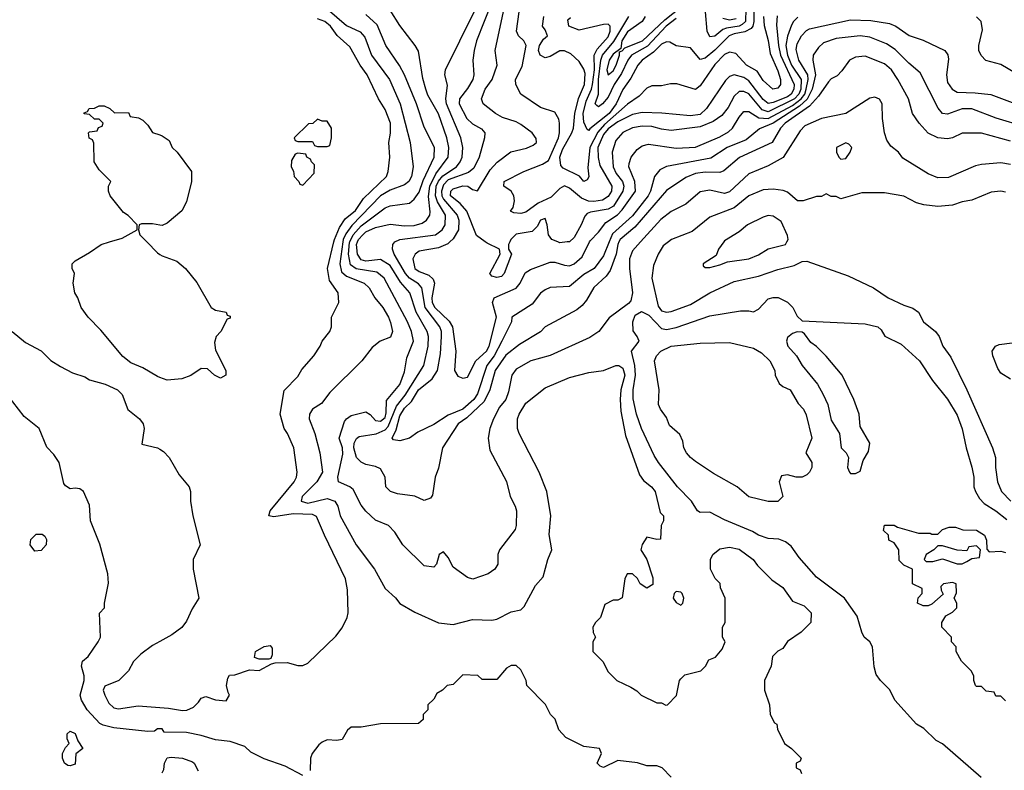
# Model space of a CAD drawing. Header units: inches. Extents: x 1793389 to 1900389, y 320802 to 470796.
# Tile 5 of 256: x 1819422 to 1823484, y 367820 to 370917. Entities that reach past the tile are written whole.
import ezdxf

# ---------------------------------------------------------------- set-up
doc = ezdxf.new("R2010")
doc.units = ezdxf.units.IN
doc.header["$MEASUREMENT"] = 0
for name, color, linetype in [('B8316', 7, 'Continuous'), ('B8317', 7, 'Continuous'), ('B8326', 7, 'Continuous'), ('B8327', 7, 'Continuous')]:
    doc.layers.add(name, color=color, linetype=linetype)

msp = doc.modelspace()

# ---------------------------------------------------------------- linework, layer by layer
at = {"layer": 'B8316', "color": 2}
for points, elevation in [([(1820000, 369441.2), (1819990, 369445.2), (1819930, 369481.2), (1819880.7, 369500.7), (1819846.8, 369526.8), (1819756.6, 369636.6), (1819704, 369690), (1819675.3, 369730), (1819662, 369770), (1819649, 369790), (1819642, 369830), (1819648, 369870), (1819638, 369890), (1819638, 369910), (1819650, 369922), (1819710, 369956), (1819758, 369990), (1819792.2, 370000)], 250), ([(1819946.7, 370000), (1819990, 369954.8), (1820000, 369948.8)], 250), ([(1819390, 369631), (1819445.2, 369585.2), (1819510.6, 369550.6), (1819550.7, 369510.7), (1819590, 369486), (1819639.8, 369459.8), (1819690, 369442.8), (1819710, 369431), (1819773.7, 369413.7), (1819824.7, 369390), (1819844.7, 369370), (1819868, 369308), (1819916, 369270), (1819931, 369250), (1819934.8, 369230), (1819925.4, 369165.4), (1819990, 369150.8), (1820000, 369144.6)], 250), ([(1820000, 367990.9), (1819990, 367991), (1819978, 367982), (1819950, 367980.7), (1819810, 367995.5), (1819765.8, 368005.8), (1819753, 368013), (1819700.7, 368070), (1819676, 368110), (1819671, 368130), (1819688, 368190), (1819688, 368210), (1819677.3, 368250), (1819681, 368270), (1819704.7, 368290), (1819746, 368350), (1819754.8, 368370), (1819751.6, 368468.4), (1819771.3, 368490), (1819771.3, 368510), (1819787.5, 368592.5), (1819784.9, 368630), (1819752.8, 368752.8), (1819714, 368850), (1819710, 368914), (1819684.7, 368970), (1819670, 368981), (1819650, 368984.7), (1819630, 368982), (1819610, 368994), (1819603.6, 369003.6), (1819584, 369090), (1819562.5, 369122.5), (1819533.4, 369153.4), (1819502, 369230), (1819440.4, 369280.4), (1819370, 369370.8)], 246), ([(1820000, 368351.7), (1819970, 368335.3), (1819921.4, 368298.6), (1819890.7, 368269.3), (1819871, 368230), (1819831, 368190), (1819772.8, 368167.2), (1819765.5, 368150), (1819772.4, 368130), (1819790, 368097.3), (1819810, 368078), (1819830, 368073), (1819910, 368085.5), (1820000, 368078.6)], 250)]:
    msp.add_lwpolyline(points, dxfattribs=dict(at, elevation=elevation))
at = {"layer": 'B8316', "color": 2, "elevation": 242}
for points in [[(1819484.2, 368724.2), (1819464.5, 368750), (1819467.2, 368772.8), (1819490, 368794.4), (1819514.2, 368794.2), (1819525.8, 368785.8), (1819532.5, 368772.5), (1819530.4, 368750), (1819510, 368727)], [(1819630, 367838), (1819620.4, 367840.4), (1819606, 367850), (1819598, 367870), (1819598, 367890), (1819610, 367914), (1819626, 367930), (1819618, 367950), (1819618, 367970), (1819630, 367982), (1819650, 367971.3), (1819661, 367941), (1819682, 367910), (1819652.7, 367887.3), (1819650, 367846)]]:
    msp.add_lwpolyline(points, close=True, dxfattribs=at)
at = {"layer": 'B8317', "color": 2, "elevation": 250}
for points in [[(1819792.2, 370000), (1819844.7, 370015.3), (1819906, 370050), (1819906, 370070), (1819869.1, 370109.1), (1819850, 370122), (1819795.3, 370190), (1819788, 370210), (1819788, 370230), (1819798, 370250), (1819750, 370298), (1819728.7, 370330), (1819727.3, 370407.3), (1819722, 370422), (1819708.7, 370428.7), (1819706, 370450), (1819710, 370454), (1819742, 370458), (1819747.3, 370472.7), (1819762, 370478), (1819766, 370490), (1819750, 370506), (1819730, 370506), (1819710, 370526), (1819688, 370528), (1819687.3, 370532.7), (1819702, 370538), (1819708.9, 370551.1), (1819730, 370552), (1819750, 370562), (1819770, 370562), (1819794, 370550), (1819812.7, 370532.7), (1819870, 370534), (1819878, 370518), (1819911.6, 370511.6), (1819930, 370502), (1819950, 370482), (1819970, 370452), (1820000, 370441.5)], [(1820000, 370069.8), (1819970, 370075.3), (1819924.7, 370075.3), (1819914, 370070), (1819912, 370050), (1819918, 370030), (1819946.7, 370000)]]:
    msp.add_lwpolyline(points, dxfattribs=at)
at = {"layer": 'B8326', "color": 2}
for points, elevation in [([(1820000, 368078.6), (1820035.9, 368075.9), (1820093.1, 368066.9), (1820111.4, 368068.6), (1820139.1, 368080.9), (1820159.5, 368100.5), (1820170, 368118), (1820190, 368124.7), (1820230, 368111), (1820274, 368106), (1820288, 368130), (1820281.2, 368141.2), (1820275.3, 368170), (1820280.4, 368199.6), (1820287.3, 368212.7), (1820310, 368214), (1820370, 368234), (1820410, 368232), (1820460.4, 368259.6), (1820476.4, 368263.6), (1820525.4, 368265.4), (1820570, 368252), (1820590, 368252), (1820610, 368262), (1820726.3, 368373.7), (1820752.1, 368407.9), (1820773.2, 368450), (1820777.2, 368470), (1820774.8, 368565.2), (1820766.6, 368610), (1820679.3, 368790), (1820647, 368867), (1820630, 368875.1), (1820550, 368877.6), (1820470, 368866), (1820449, 368870), (1820455.1, 368890), (1820554.5, 369010), (1820564.5, 369030), (1820567, 369050), (1820552.7, 369150), (1820526, 369210), (1820512.3, 369230), (1820496, 369290), (1820512.9, 369387.1), (1820570, 369444.7), (1820586, 369474), (1820635.3, 369530), (1820662, 369570), (1820669.1, 369590.9), (1820702, 369630), (1820708.7, 369650), (1820708.7, 369690), (1820738, 369750), (1820735.3, 369790), (1820700.5, 369840.5), (1820691.3, 369890), (1820718, 370000)], 250), ([(1820754.9, 370000), (1820742.2, 369910), (1820750, 369877), (1820770, 369859.1), (1820842.7, 369830), (1820863.7, 369810), (1820887, 369770), (1820920.7, 369730), (1820942.9, 369690), (1820952.3, 369667.7), (1820959.3, 369630), (1820952.3, 369607.7), (1820909.5, 369590.5), (1820875.5, 369564.5), (1820834, 369510), (1820701.2, 369378.8), (1820666.3, 369333.7), (1820629.6, 369310.4), (1820617.2, 369290), (1820616, 369270), (1820639.3, 369210), (1820659.5, 369130), (1820671.5, 369050), (1820647.6, 369010), (1820587.3, 368950), (1820582.7, 368930), (1820610, 368922.6), (1820690, 368941.5), (1820722, 368930), (1820734, 368910), (1820744.5, 368870), (1820809.7, 368749.7), (1820886, 368650), (1820929.5, 368569.5), (1820972.1, 368532.1), (1820990, 368508.7), (1821052.5, 368472.5), (1821150, 368429), (1821210, 368421.2), (1821290, 368442.7), (1821370, 368439), (1821390, 368444), (1821450, 368474), (1821490, 368482), (1821503.5, 368496.5), (1821550, 368582), (1821581.4, 368618.6), (1821600.7, 368690), (1821617.3, 368730), (1821606.4, 368793.6), (1821613, 368870), (1821596.3, 368970), (1821564.9, 369050), (1821482, 369210), (1821476.3, 369230), (1821476.3, 369270), (1821482, 369290), (1821510, 369334.5), (1821590, 369398.4), (1821690, 369440.7), (1821770, 369460.7), (1821830, 369469.2), (1821882, 369490), (1821894, 369490), (1821910, 369479.3), (1821918.3, 369450), (1821902.4, 369390), (1821898.9, 369350), (1821901.7, 369301.7), (1821921.6, 369201.6), (1821979.5, 369039.5), (1821995.1, 369015.1), (1822028.7, 368990), (1822044, 368970), (1822064, 368884), (1822078, 368870), (1822078, 368850), (1822068, 368830), (1822066, 368774), (1822050, 368772), (1822010, 368782), (1821990, 368752), (1821985.2, 368730), (1822009, 368690), (1822034.6, 368614.6), (1822033.6, 368586.4), (1822010, 368572), (1821982, 368590), (1821970.9, 368610.9), (1821950.9, 368630.9), (1821928, 368630), (1821918, 368610), (1821908, 368532), (1821890, 368522), (1821870, 368522), (1821836.4, 368503.6), (1821818, 368450), (1821798, 368430), (1821786, 368410), (1821788.4, 368388.4), (1821798, 368370), (1821786, 368350), (1821786, 368310), (1821828.4, 368268.4), (1821850, 368226), (1821886, 368190), (1821943.1, 368163.1), (1821968.4, 368148.4), (1821986, 368130), (1822050, 368098), (1822070, 368098), (1822088.4, 368088.4), (1822094, 368090), (1822131.6, 368128.4), (1822144.7, 368190), (1822150, 368198), (1822166, 368214), (1822232, 368230), (1822252, 368250), (1822264.7, 368275.3), (1822292.7, 368287.3), (1822319.6, 368320.4), (1822332, 368350), (1822322, 368370), (1822322, 368410), (1822332, 368430), (1822332, 368530), (1822312.7, 368572.7), (1822311.3, 368591.3), (1822291.6, 368611.6), (1822272, 368650), (1822272, 368690), (1822282, 368710), (1822310, 368734), (1822350, 368741.2), (1822390, 368732.3), (1822448.7, 368690), (1822465.6, 368665.6), (1822525.6, 368605.6), (1822570, 368574), (1822610, 368518), (1822658, 368498), (1822688, 368470), (1822686, 368430), (1822646, 368390), (1822590, 368352), (1822570, 368322), (1822550, 368312), (1822528, 368290), (1822522, 368250), (1822495.3, 368190), (1822495.3, 368150), (1822515.3, 368090), (1822518, 368050), (1822536.4, 368016.4), (1822546, 368010), (1822548, 367990), (1822578, 367930), (1822606, 367910), (1822646, 367870), (1822642, 367858), (1822626, 367850), (1822626, 367830), (1822642, 367822), (1822647.3, 367807.3)], 246), ([(1821983, 370000), (1821950, 369964), (1821938.4, 369930), (1821938.4, 369890), (1821950.6, 369789.4), (1821942.8, 369757.2), (1821934.4, 369745.6), (1821853.7, 369686.3), (1821811, 369630), (1821774.2, 369605.8), (1821610, 369532), (1821531.3, 369510), (1821470, 369475.1), (1821452.7, 369450), (1821438.5, 369381.5), (1821427.3, 369350), (1821402, 369318), (1821377.1, 369270), (1821362, 369230), (1821354.8, 369190), (1821361.4, 369141.4), (1821430, 369012), (1821446, 368950), (1821466, 368910), (1821471, 368890), (1821470.8, 368830), (1821466.4, 368813.6), (1821402, 368730), (1821394, 368710), (1821394, 368670), (1821382, 368650), (1821354, 368630), (1821290.9, 368609.1), (1821270, 368615.3), (1821210, 368658), (1821190, 368698), (1821170, 368722), (1821152, 368710), (1821142, 368670), (1821130, 368658), (1821090, 368664), (1821002, 368750), (1820970, 368802), (1820944, 368830), (1820890, 368852.7), (1820850, 368889.3), (1820830, 368914), (1820798, 368978), (1820784, 368990), (1820737.2, 369010), (1820734, 369030), (1820755.2, 369124.8), (1820753.5, 369150), (1820740.5, 369190), (1820761.4, 369258.6), (1820769.7, 369270.4), (1820790, 369283.8), (1820850, 369298.8), (1820868.3, 369288.3), (1820890, 369263.8), (1820910, 369260.3), (1820930, 369276.3), (1820934.4, 369294.4), (1820934.8, 369345.2), (1820990, 369411.3), (1821010, 369464.7), (1821018.6, 369521.4), (1821046.3, 369590), (1821038.9, 369630), (1821022, 369670), (1820925.6, 369850), (1820894.7, 369874.7), (1820810, 369888.9), (1820786.2, 369906.2), (1820777.7, 369950), (1820782.3, 369997.7), (1820783.5, 370000)], 242), ([(1821894.4, 370000), (1821889.2, 369990), (1821883.2, 369950), (1821858.2, 369881.8), (1821840.9, 369859.1), (1821790, 369812.3), (1821759.9, 369760.1), (1821742, 369738), (1821719.9, 369720.1), (1821590.5, 369649.5), (1821570.3, 369629.6), (1821483.4, 369576.6), (1821427.5, 369532.5), (1821384, 369470), (1821361.5, 369390), (1821337.8, 369342.2), (1821266.1, 369273.9), (1821230.8, 369250), (1821166, 369150), (1821150, 369066), (1821136, 369030), (1821124.5, 368955.5), (1821117.1, 368942.9), (1821090, 368933.2), (1821051.6, 368951.6), (1820980.1, 368960.1), (1820951, 368971), (1820931.8, 368990), (1820929.3, 369030), (1820910, 369064), (1820890, 369073.2), (1820850, 369081.2), (1820830, 369092), (1820811, 369111), (1820800.4, 369150), (1820801.1, 369170), (1820811, 369189), (1820822.9, 369197.1), (1820891.9, 369208.1), (1820930, 369224.5), (1820941.8, 369238.2), (1820976.9, 369323.1), (1821012.6, 369367.4), (1821089.5, 369490), (1821106.6, 369570), (1821108.2, 369610), (1821103, 369630), (1821057.7, 369710), (1821031.3, 369790), (1820993.6, 369833.6), (1820950, 369903), (1820910, 369926.9), (1820850, 369920.9), (1820830, 369925.7), (1820816, 369950), (1820812, 369990), (1820816.2, 370000)], 238), ([(1821853.7, 370000), (1821830, 369942.7), (1821792.4, 369890), (1821750, 369865.6), (1821690, 369816), (1821610, 369811.8), (1821590, 369802.7), (1821570, 369789), (1821536.1, 369743.9), (1821452, 369690), (1821451, 369670), (1821411.7, 369590), (1821378.8, 369530), (1821349.2, 369490), (1821310, 369372.7), (1821294.9, 369350), (1821250, 369309.8), (1821190, 369285.3), (1821130, 369246.9), (1821064.9, 369215.1), (1821030.2, 369189.8), (1820990, 369179.6), (1820963.7, 369183.7), (1820959, 369190), (1820975.1, 369225), (1820990, 369283), (1821010, 369313.7), (1821038.3, 369341.7), (1821067.3, 369390), (1821124.1, 369435.9), (1821146.2, 369470), (1821157.7, 369537.7), (1821162.7, 369610), (1821162.3, 369630), (1821155.1, 369650), (1821094.4, 369730), (1821081, 369810), (1821067.2, 369827.2), (1821029.9, 369849.9), (1821013.1, 369870), (1820966.6, 369950), (1820959.6, 369970), (1820960.9, 369990), (1820969.4, 370000)], 234), ([(1821196, 370000), (1821187.6, 369992.4), (1821150, 369975.3), (1821070, 369962), (1821053.2, 369950), (1821044.5, 369930), (1821052.7, 369890), (1821070, 369878.4), (1821110, 369863.6), (1821127.1, 369847.1), (1821133, 369830), (1821121.8, 369770), (1821123.8, 369750), (1821134.3, 369730), (1821193.4, 369673.4), (1821207.1, 369650), (1821220.9, 369550), (1821215.3, 369470), (1821230, 369446), (1821250, 369438), (1821270, 369442), (1821304, 369510), (1821348.4, 369550), (1821358.5, 369570), (1821388.8, 369690), (1821373, 369750), (1821378.8, 369770), (1821470, 369809.6), (1821486.4, 369830), (1821507.1, 369872.9), (1821530, 369886), (1821610, 369916), (1821630, 369917), (1821670, 369903.6), (1821690, 369901.6), (1821710, 369909.6), (1821742, 369938), (1821772.4, 370000)], 230), ([(1821443.4, 370000), (1821438.8, 369990), (1821438, 369970), (1821451, 369950), (1821420.7, 369870), (1821410, 369857.2), (1821390, 369853.2), (1821370, 369859), (1821361.2, 369870), (1821404, 369950), (1821402, 369970), (1821350, 369994.7), (1821342.7, 370000)], 226), ([(1821681.3, 370000), (1821650, 369996.9), (1821642.4, 370000)], 226), ([(1822098.1, 370000), (1822076.4, 369983.6), (1822055.5, 369950), (1822036.7, 369903.3), (1822030.4, 369850), (1822055.6, 369735.6), (1822070, 369716.3), (1822090, 369710.5), (1822110, 369713), (1822190, 369742.4), (1822270, 369790.4), (1822370, 369836.4), (1822470, 369859.5), (1822550, 369886.7), (1822616.9, 369903.1), (1822650, 369918.8), (1822670, 369920.7), (1822839.9, 369859.9), (1822944.7, 369810), (1823004.7, 369770), (1823070, 369738.8), (1823106.8, 369726.8), (1823130.7, 369710.7), (1823151, 369670), (1823201, 369630), (1823216, 369610), (1823231, 369570), (1823264.1, 369524.1), (1823330.3, 369390.4), (1823436.3, 369150), (1823447.7, 369110), (1823448, 369070), (1823456.3, 369010), (1823473.4, 368970), (1823510.7, 368930)], 246), ([(1822327, 370000), (1822304.7, 369970), (1822296, 369944), (1822242, 369910), (1822242, 369902), (1822250, 369894), (1822270, 369894), (1822310, 369906), (1822342.7, 369917.3), (1822430, 369931), (1822470, 369946.8), (1822510, 369971), (1822582, 369990), (1822587.3, 370000)], 250), ([(1820000, 369948.8), (1820010, 369942.8), (1820070, 369921), (1820106, 369890), (1820152.5, 369832.5), (1820212, 369730), (1820230, 369718), (1820274, 369710), (1820278, 369698), (1820290, 369694), (1820290, 369686), (1820278, 369682), (1820252, 369630), (1820232, 369610), (1820225.4, 369585.4), (1820230, 369554), (1820272, 369470), (1820272, 369450), (1820250, 369438), (1820226, 369450), (1820196.4, 369476.4), (1820170, 369478), (1820128.4, 369448.4), (1820090, 369435.3), (1820030, 369429.2), (1820000, 369441.2)], 250), ([(1823388.7, 367790), (1823230, 367928.7), (1823203.2, 367943.2), (1823152.5, 367992.5), (1823122, 368010), (1823033.2, 368110), (1823011.9, 368151.9), (1822974, 368190), (1822955.5, 368215.5), (1822946.8, 368246.8), (1822941.2, 368330), (1822929.5, 368349.5), (1822906, 368370), (1822896, 368390), (1822876.6, 368456.6), (1822825.2, 368530), (1822710, 368617.2), (1822637.5, 368697.5), (1822604.7, 368744.7), (1822582, 368762), (1822554.2, 368774.2), (1822510, 368777), (1822470, 368789.5), (1822445.4, 368805.4), (1822330, 368853.2), (1822270, 368885.2), (1822230, 368884), (1822218, 368890), (1822193.2, 368930), (1822136.2, 368990), (1822058, 369090), (1822039.3, 369119.3), (1821988, 369230), (1821966.9, 369290), (1821952.9, 369352.9), (1821952.8, 369390), (1821962.4, 369450), (1821959.7, 369490), (1821946, 369550), (1821977.2, 369590), (1821969.3, 369610), (1821952.7, 369632.7), (1821951.1, 369670), (1821961.7, 369698.3), (1821987.3, 369712.7), (1822018.3, 369698.3), (1822070, 369642.8), (1822090, 369639.1), (1822130, 369647.7), (1822270, 369694.9), (1822395.3, 369715.3), (1822430, 369716), (1822450, 369711.3), (1822470, 369722), (1822510, 369764.7), (1822530, 369770.8), (1822550.8, 369770.8), (1822590, 369752), (1822612, 369730), (1822630, 369694), (1822650, 369674), (1822910, 369662), (1822962, 369650), (1822976.8, 369636.8), (1822990.9, 369610.9), (1823058.8, 369578.8), (1823134.8, 369510), (1823188.1, 369428.1), (1823250, 369351), (1823290, 369284.7), (1823310.8, 369229.2), (1823326.8, 369150), (1823350.4, 369070.4), (1823359.1, 369030), (1823359.1, 368990), (1823364.9, 368970), (1823381.4, 368941.4), (1823400.9, 368920.9), (1823450, 368890.6), (1823494.6, 368854.6)], 242), ([(1823510, 369434), (1823470, 369459), (1823457.5, 369477.5), (1823437.2, 369530), (1823434, 369550), (1823448.7, 369570), (1823463.2, 369576.8), (1823570, 369591)], 246), ([(1820000, 369144.6), (1820015.2, 369135.2), (1820038.8, 369110), (1820079.1, 369039.1), (1820121, 368990), (1820126.8, 368970), (1820126.8, 368930), (1820136, 368870), (1820166, 368750), (1820138, 368690), (1820138, 368650), (1820161, 368530), (1820133.7, 368486.3), (1820110, 368435.3), (1820090, 368409.2), (1820050, 368379), (1820000, 368351.7)], 250), ([(1823490, 368106), (1823470, 368126), (1823450, 368126), (1823442, 368142), (1823410, 368146), (1823390, 368166), (1823370, 368166), (1823366, 368170), (1823358, 368190), (1823358, 368210), (1823348, 368230), (1823308, 368270), (1823286, 368310), (1823286, 368330), (1823266, 368350), (1823266, 368370), (1823226, 368410), (1823226, 368430), (1823243.1, 368456.9), (1823270, 368472), (1823288, 368490), (1823288, 368510), (1823278, 368530), (1823287.3, 368552.7), (1823286, 368590), (1823270, 368595.3), (1823234, 368590), (1823222, 368578), (1823223.6, 368563.6), (1823232.7, 368547.3), (1823186, 368506), (1823170, 368498), (1823150, 368498), (1823126, 368510), (1823128.4, 368531.6), (1823146, 368550), (1823146, 368570), (1823106, 368590), (1823106, 368650), (1823070, 368666), (1823050, 368686), (1823048.7, 368730), (1823030, 368758), (1823008, 368770), (1823006, 368790), (1822986, 368810), (1822990, 368832), (1823030, 368831.3), (1823043.6, 368823.6), (1823130, 368798.8), (1823178, 368798), (1823186, 368794), (1823210, 368794), (1823230, 368814), (1823256.4, 368823.6), (1823283.6, 368823.6), (1823312.7, 368812.7), (1823370, 368811), (1823402, 368790), (1823411.3, 368770), (1823412.7, 368732.7), (1823422, 368722), (1823470, 368724.7), (1823490, 368718)], 238), ([(1822110, 367792), (1822072, 367830), (1822050, 367838), (1822010, 367838), (1821970.7, 367850.7), (1821890, 367861), (1821830, 367831.3), (1821816.9, 367836.9), (1821804.7, 367850), (1821822, 367890), (1821814, 367910), (1821750, 367918), (1821675.3, 367955.3), (1821646.4, 367986.4), (1821630.9, 368030.9), (1821612, 368050), (1821591.1, 368091.1), (1821514, 368170), (1821512, 368190), (1821490, 368234), (1821470, 368252), (1821450, 368252), (1821430, 368242), (1821390, 368194), (1821330, 368194), (1821311.6, 368211.6), (1821250, 368214), (1821210, 368174), (1821186, 368170), (1821166, 368150), (1821143.1, 368136.9), (1821130, 368114), (1821106, 368090), (1821106, 368070), (1821086, 368050), (1821086, 368030), (1821067.3, 368012.7), (1820910, 368011.3), (1820830, 367998), (1820790, 367998), (1820774.6, 367985.4), (1820752.9, 367947.1), (1820730, 367942.8), (1820690, 367946), (1820670, 367936), (1820655.5, 367924.5), (1820629, 367890), (1820622, 367870), (1820620.4, 367819.6)], 246), ([(1820590, 367798), (1820517.6, 367837.6), (1820430, 367867.7), (1820375.5, 367895.5), (1820350, 367918.8), (1820290, 367939.1), (1820230, 367945.5), (1820170, 367963.8), (1820110, 367975.5), (1820018, 367978), (1820010, 367990.8), (1820000, 367990.9)], 246), ([(1820008.9, 367808.9), (1820016, 367824), (1820019.3, 367850), (1820030, 367871), (1820046, 367874), (1820094, 367870), (1820134.4, 367854.4), (1820142, 367850), (1820158, 367818)], 242)]:
    msp.add_lwpolyline(points, dxfattribs=dict(at, elevation=elevation))
for points, elevation in [([(1822630, 369628.7), (1822610, 369622), (1822590, 369606), (1822586, 369590), (1822591, 369570), (1822626.8, 369530), (1822650.7, 369490), (1822713.1, 369413.1), (1822737.1, 369370), (1822756.4, 369330), (1822770, 369264.7), (1822804.9, 369210), (1822811, 369151), (1822832, 369130), (1822842, 369110), (1822838, 369070), (1822846, 369050), (1822850, 369044.7), (1822870, 369044.7), (1822890, 369054), (1822902, 369098), (1822924.7, 369135.3), (1822929, 369170), (1822890, 369238), (1822886, 369290), (1822863.7, 369350), (1822815.1, 369450), (1822750, 369529.2), (1822710, 369569), (1822685.6, 369585.6), (1822660.4, 369620.4), (1822650, 369628)], 242), ([(1822650, 369029.3), (1822626, 369030), (1822590, 369039), (1822565.4, 369034.6), (1822556, 369010), (1822570.8, 368950), (1822550, 368928.7), (1822510, 368928.7), (1822430, 368949), (1822382, 368990), (1822284.1, 369044.1), (1822210, 369094), (1822189.2, 369110), (1822173.2, 369130), (1822162.7, 369150), (1822157.5, 369177.5), (1822145.6, 369205.6), (1822103.2, 369243.2), (1822090, 369275.3), (1822065.2, 369310), (1822058, 369330), (1822060.9, 369390), (1822040.9, 369510), (1822049.3, 369530), (1822066.6, 369550), (1822110, 369570.2), (1822230, 369582), (1822350, 369585.5), (1822450, 369562), (1822482, 369542), (1822517.3, 369510), (1822537.3, 369470), (1822539.1, 369450), (1822555.9, 369415.9), (1822570, 369404), (1822601, 369390), (1822633.2, 369333.2), (1822656, 369310), (1822667.1, 369287.1), (1822690.6, 369190), (1822666, 369130), (1822690.7, 369090), (1822690.5, 369069.5), (1822681, 369050), (1822670, 369039)], 238), ([(1823370, 368746), (1823338, 368742), (1823330, 368726), (1823290, 368728.7), (1823230, 368746), (1823210, 368746), (1823194, 368730), (1823162, 368710), (1823154, 368690), (1823162, 368682), (1823190, 368681), (1823230, 368692), (1823290, 368671.3), (1823310, 368672), (1823330, 368682), (1823350, 368694), (1823382, 368698), (1823386, 368730)], 238), ([(1822130, 368558), (1822122, 368550), (1822118, 368530), (1822130, 368512), (1822150, 368502), (1822158, 368510), (1822162, 368530), (1822155.3, 368550), (1822150, 368555.3)], 246), ([(1820410, 368278), (1820390, 368286), (1820395.3, 368310), (1820430, 368330.7), (1820454.8, 368334.8), (1820463.6, 368323.6), (1820463.6, 368296.4), (1820458, 368282), (1820450, 368278)], 250)]:
    msp.add_lwpolyline(points, close=True, dxfattribs=dict(at, elevation=elevation))
at = {"layer": 'B8327', "color": 2}
for points, elevation in [([(1821369.7, 370990), (1821306.3, 370830), (1821297.6, 370790), (1821291.8, 370750), (1821296.2, 370690), (1821291.6, 370670), (1821270, 370633.4), (1821236.2, 370590), (1821235.6, 370570), (1821266.3, 370510), (1821290, 370487.3), (1821327.3, 370467.3), (1821341.2, 370450), (1821339.3, 370430), (1821316.9, 370350), (1821294.9, 370305.1), (1821273.3, 370286.7), (1821190, 370256.3), (1821170, 370235.3), (1821161.9, 370210), (1821163.4, 370190), (1821170, 370176.4), (1821226.4, 370110), (1821234.2, 370090), (1821232.3, 370050), (1821210, 370012.7), (1821196, 370000)], 230), ([(1821342.7, 370000), (1821306.6, 370026.6), (1821266.6, 370126.6), (1821238.6, 370158.6), (1821199.7, 370190), (1821200.5, 370210), (1821210, 370219.5), (1821250, 370231.7), (1821271.3, 370230), (1821290, 370216), (1821310, 370211.3), (1821363.1, 370296.9), (1821391.2, 370328.8), (1821448.2, 370371.8), (1821512.9, 370387.1), (1821540.9, 370399.1), (1821554, 370410), (1821553.2, 370426.8), (1821536, 370450), (1821490, 370485.1), (1821470, 370496.2), (1821413.6, 370513.6), (1821385.2, 370530), (1821334, 370570), (1821326.6, 370590), (1821342.9, 370630), (1821371.8, 370670), (1821392.3, 370730), (1821383.7, 370790), (1821426, 370990)], 226), ([(1822003.1, 370930), (1821989.7, 370910), (1821930, 370866.7), (1821906.6, 370830), (1821902, 370798), (1821870, 370774.9), (1821853.3, 370750), (1821844.8, 370710), (1821850, 370689.5), (1821870, 370706.3), (1821883.1, 370730), (1821896.5, 370770), (1821896, 370784), (1821908, 370788), (1821919, 370801), (1821991.5, 370830), (1822083.8, 370916.2), (1822190, 371002.2)], 206), ([(1820690, 370961.3), (1820770, 370893.6), (1820826.6, 370866.6), (1820845.4, 370845.4), (1820873.3, 370770), (1820947.6, 370670), (1820991.5, 370570), (1821033.3, 370410), (1821045.6, 370310), (1821038, 370270), (1821027.3, 370250), (1821010, 370235.8), (1820950, 370214.3), (1820909.9, 370190.1), (1820791.9, 370068), (1820766.8, 370033.2), (1820756.3, 370010), (1820754.9, 370000)], 246), ([(1820783.5, 370000), (1820798.2, 370030), (1820830, 370066.2), (1820930, 370140.4), (1820950, 370148.4), (1821030, 370160.7), (1821050, 370176.3), (1821070, 370204.9), (1821086.6, 370253.4), (1821131.3, 370350), (1821133.3, 370390), (1821090, 370474), (1821058.9, 370570), (1821009.6, 370690), (1820988.5, 370728.4), (1820931.8, 370810), (1820896, 370896), (1820850, 370938.4)], 242), ([(1820816.2, 370000), (1820820.3, 370010), (1820837.3, 370030), (1820850, 370041.3), (1820890, 370059.7), (1820950, 370073.7), (1821010, 370066), (1821050, 370067.4), (1821082.3, 370077.7), (1821100.9, 370090), (1821113.6, 370110), (1821115.6, 370124.4), (1821108, 370188), (1821113.3, 370230), (1821139.2, 370280.8), (1821189.7, 370350), (1821192.6, 370390), (1821183.5, 370430), (1821150, 370529.2), (1821106.3, 370606.3), (1821098, 370630), (1821085.4, 370674.6), (1821066.6, 370786.6), (1821053.2, 370810), (1820990, 370893.2), (1820950, 370956)], 238), ([(1820969.4, 370000), (1820970, 370000.7), (1820989.7, 370010.3), (1821137.2, 370030), (1821165.1, 370050), (1821176.9, 370070), (1821178.5, 370110), (1821145.4, 370165.4), (1821137.2, 370190), (1821140.2, 370230), (1821149.5, 370250.5), (1821167.2, 370272.8), (1821223.6, 370310), (1821239.7, 370330), (1821246.9, 370350), (1821249.7, 370390), (1821241.3, 370430), (1821182.8, 370570), (1821179.8, 370590), (1821186.8, 370646.8), (1821176, 370690), (1821179.3, 370710), (1821296.9, 370950)], 234), ([(1822546.5, 370933.5), (1822544.4, 370895.6), (1822552.3, 370810), (1822561.2, 370770), (1822617.7, 370650), (1822615.8, 370630), (1822605.5, 370610), (1822590, 370599.4), (1822530, 370574.8), (1822510, 370571.9), (1822490, 370587.4), (1822430, 370665.1), (1822410, 370679.1), (1822370, 370689.6), (1822350, 370682), (1822333.3, 370666.7), (1822255.3, 370550), (1822230, 370525.4), (1822190, 370519.7), (1822071.5, 370531.5), (1821990, 370534), (1821950, 370525.7), (1821890, 370495), (1821850, 370466.4), (1821830, 370443), (1821807.6, 370390), (1821808.4, 370348.4), (1821816.1, 370316.1), (1821865.3, 370230), (1821863.7, 370210), (1821850, 370187.6), (1821827.1, 370172.9), (1821790, 370166.6), (1821768.8, 370168.8), (1821740.4, 370180.4), (1821690, 370221.3), (1821670, 370231.5), (1821650, 370220.9), (1821615.1, 370185), (1821560.6, 370159.4), (1821510, 370122.9), (1821490, 370118), (1821460.2, 370120.2), (1821447.3, 370127.3), (1821458, 370142), (1821462.9, 370170), (1821460.7, 370190), (1821449.6, 370209.6), (1821419, 370230), (1821421.2, 370250), (1821502, 370290), (1821579.4, 370320.6), (1821603.3, 370336.7), (1821645.1, 370430), (1821649.6, 370450), (1821649.6, 370489.6), (1821646.8, 370506.8), (1821630, 370535.3), (1821570, 370555.3), (1821489.5, 370609.5), (1821469.5, 370649.5), (1821467, 370670), (1821495.6, 370724.4), (1821511.1, 370810), (1821502, 370830), (1821479.6, 370850), (1821471.2, 370870), (1821482, 370950)], 222), ([(1822490.2, 370930), (1822493.4, 370893.4), (1822510, 370831.3), (1822518, 370778), (1822550, 370706), (1822560.5, 370670), (1822560.7, 370650), (1822550, 370634), (1822528.7, 370630), (1822490, 370666), (1822464.4, 370704.4), (1822420.9, 370730), (1822376.9, 370776.9), (1822350, 370782.9), (1822330, 370773.6), (1822290, 370731.5), (1822230, 370643.7), (1822210, 370629), (1822132.5, 370652.5), (1822107.5, 370652.5), (1822070, 370644), (1822030, 370644), (1822010, 370634), (1821978.3, 370601.7), (1821930, 370568.4), (1821835.3, 370484.7), (1821807, 370453), (1821774.8, 370390), (1821765.8, 370305.8), (1821770.7, 370269.3), (1821763.6, 370256.4), (1821750, 370249.2), (1821732.1, 370272.1), (1821664.1, 370304.1), (1821655.2, 370315.2), (1821649.8, 370350), (1821661.3, 370381.3), (1821700.4, 370450), (1821707.3, 370470), (1821711.7, 370530), (1821727.7, 370592.3), (1821751.9, 370650), (1821754.5, 370694.5), (1821750, 370713.2), (1821730, 370745.2), (1821695.5, 370775.5), (1821670, 370789), (1821650, 370789), (1821610, 370765.2), (1821590, 370759.3), (1821569.3, 370770), (1821562.4, 370790), (1821566.3, 370810), (1821583.6, 370836.4), (1821599, 370850), (1821590, 370875.3), (1821579, 370890), (1821583.7, 370930)], 218), ([(1822450.2, 370950), (1822451, 370909), (1822446.9, 370890), (1822439.8, 370880.2), (1822413.6, 370866.4), (1822370, 370859.3), (1822348.9, 370851.1), (1822290, 370791), (1822250, 370758.7), (1822230, 370752.3), (1822190, 370801.2), (1822130, 370809), (1822104.7, 370824.7), (1822090, 370825.2), (1822070, 370815.6), (1822037.3, 370782.7), (1821990.4, 370750), (1821972, 370730), (1821943.8, 370676.2), (1821910, 370629.4), (1821883.2, 370570), (1821853.8, 370530), (1821773.6, 370466.4), (1821770, 370459.3), (1821763.6, 370463.6), (1821750, 370494), (1821747.3, 370530), (1821759.2, 370580.8), (1821781, 370630), (1821785.2, 370650), (1821792.8, 370710), (1821792.5, 370770), (1821804.1, 370795.9), (1821850, 370846.4), (1821858, 370870), (1821858, 370890), (1821850, 370898), (1821830, 370897.6), (1821730, 370874.5), (1821688, 370890), (1821684, 370916), (1821694, 370926)], 214), ([(1822130, 370922.2), (1822089.3, 370890), (1822011.7, 370808.3), (1821946.5, 370770), (1821930.3, 370750), (1821904.8, 370695.2), (1821874.2, 370650), (1821850, 370597), (1821826.8, 370570), (1821810, 370558), (1821802.4, 370562.4), (1821796, 370570), (1821809.8, 370610.2), (1821809.9, 370670), (1821820.2, 370750), (1821826.6, 370770), (1821873.5, 370826.5), (1821935.6, 370930)], 210), ([(1822418.1, 370961.9), (1822417.1, 370910), (1822403.4, 370896.7), (1822390, 370890.6), (1822337.7, 370882.3), (1822323.2, 370876.8), (1822290, 370849.6), (1822270, 370846.6), (1822258.4, 370870), (1822251.6, 370950)], 210), ([(1823530, 370696.2), (1823470, 370732), (1823408.7, 370748.7), (1823389.1, 370769.1), (1823379, 370790), (1823379.3, 370810), (1823395.1, 370875.1), (1823389.2, 370909.2), (1823369.2, 370929.2)], 226), ([(1820718, 370000), (1820720.4, 370010), (1820740.7, 370059.3), (1820764.4, 370095.6), (1820807.3, 370130), (1820840.3, 370179.7), (1820935.1, 370270), (1820942.7, 370290), (1820949.4, 370350), (1820944.5, 370410), (1820951.2, 370448.8), (1820951, 370490), (1820930, 370546), (1820902, 370590), (1820855.8, 370690), (1820826.9, 370730), (1820784.5, 370804.5), (1820731.8, 370851.8), (1820703.5, 370890), (1820680.7, 370910), (1820650, 370921.1)], 250), ([(1822632.9, 370927.1), (1822614.9, 370910), (1822605.8, 370894.2), (1822590, 370849.2), (1822582.7, 370810), (1822589.4, 370770), (1822606.7, 370730), (1822646.8, 370670), (1822644.8, 370630), (1822637, 370610), (1822619, 370590), (1822510, 370537.5), (1822485.5, 370545.5), (1822430, 370611), (1822410, 370621.1), (1822390, 370620.5), (1822370, 370602), (1822345.4, 370554.6), (1822318.7, 370521.3), (1822283, 370497), (1822230, 370475.1), (1822110, 370459.7), (1822070, 370465.1), (1822030, 370476.9), (1821990, 370478.3), (1821950, 370471.1), (1821910, 370451.5), (1821881.1, 370418.9), (1821866.4, 370370), (1821870.3, 370310), (1821882.3, 370282.3), (1821908.9, 370250), (1821914.7, 370230), (1821910.2, 370210), (1821871.9, 370148.1), (1821850, 370135.5), (1821776.7, 370123.3), (1821763.2, 370116.8), (1821753, 370107), (1821738.7, 370070), (1821710, 370019), (1821690, 370000.9), (1821681.3, 370000)], 226), ([(1821772.4, 370000), (1821774.9, 370005.1), (1821810, 370040.9), (1821839.9, 370080.1), (1821887.8, 370112.2), (1821907.8, 370132.2), (1821962, 370210), (1821960.3, 370250), (1821935.5, 370310), (1821935.9, 370324.1), (1821944.9, 370350), (1821970, 370381.2), (1821990, 370396), (1822015.9, 370404.1), (1822130, 370387.6), (1822210, 370391.6), (1822310, 370433.3), (1822346.1, 370453.9), (1822363, 370470), (1822390, 370515.1), (1822410, 370538), (1822430, 370538.4), (1822472.2, 370512.2), (1822510, 370509.9), (1822610, 370562.5), (1822645.9, 370590), (1822660.7, 370610), (1822667.4, 370630), (1822674.8, 370670), (1822673.2, 370690), (1822636.5, 370750), (1822625.4, 370794.6), (1822630, 370817.2), (1822647, 370850), (1822668, 370872), (1822681.1, 370878.9), (1822850, 370916.9), (1822933.4, 370913.4), (1823010, 370902), (1823037.2, 370890), (1823091.8, 370851.8), (1823150, 370832.3), (1823239, 370790), (1823251.8, 370771.8), (1823254.2, 370754.2), (1823245.6, 370690), (1823250, 370658), (1823269.2, 370630), (1823290, 370618), (1823364.2, 370615.8), (1823428.2, 370608.2), (1823550, 370563.6)], 230), ([(1822323, 370923), (1822350, 370916.1), (1822377.7, 370922.3)], 206), ([(1823570, 370475.1), (1823451.3, 370511.3), (1823350, 370549.6), (1823310, 370549.6), (1823250, 370526.6), (1823230, 370529.4), (1823211.6, 370551.6), (1823137.2, 370697.2), (1823090, 370737.2), (1823034.6, 370794.6), (1822998, 370818), (1822930, 370845.6), (1822890, 370851.1), (1822790, 370839.6), (1822739, 370821), (1822717.3, 370802.7), (1822695.5, 370770), (1822694.4, 370750), (1822705.2, 370690), (1822691.8, 370630), (1822670.9, 370589.1), (1822639.4, 370560.6), (1822530, 370490.6), (1822473.9, 370466.1), (1822418.6, 370421.4), (1822340.5, 370390), (1822273.7, 370346.3), (1822090, 370311.6), (1822062.6, 370297.4), (1822040.5, 370270), (1822024.6, 370210), (1822014.3, 370190), (1821950, 370108.4), (1821867.2, 370032.8), (1821853.7, 370000)], 234), ([(1823510, 370416.2), (1823390, 370449.3), (1823310, 370449.2), (1823270, 370429.3), (1823250, 370426), (1823210, 370429.3), (1823170, 370449.2), (1823133.2, 370490), (1823105.2, 370530), (1823089.4, 370590), (1823045.6, 370670), (1823018.4, 370710), (1822990, 370734.5), (1822910, 370767), (1822870, 370762.7), (1822846, 370750), (1822814.4, 370705.6), (1822794.4, 370685.6), (1822770, 370672.7), (1822758.8, 370661.2), (1822718.4, 370601.6), (1822680.3, 370559.7), (1822580.3, 370490), (1822561.1, 370470), (1822526.8, 370410), (1822392.2, 370347.8), (1822327.2, 370292.8), (1822310, 370286), (1822250, 370288.2), (1822210, 370282), (1822170, 370266), (1822090, 370211.8), (1821959.4, 370060.6), (1821899.6, 370010), (1821894.4, 370000)], 238), ([(1823510, 370319.5), (1823470, 370326.6), (1823390, 370319.5), (1823366.2, 370313.8), (1823253.7, 370266.3), (1823210, 370265.2), (1823170, 370281.2), (1823066.3, 370346.3), (1823048, 370370), (1823015.5, 370395.5), (1823000.1, 370420.1), (1822989.5, 370450.5), (1822982, 370510), (1822980.9, 370570), (1822970, 370589), (1822950, 370597.2), (1822930, 370593.2), (1822830, 370529.3), (1822730, 370509.5), (1822661.1, 370478.9), (1822641.7, 370458.3), (1822572, 370348), (1822510, 370314), (1822430, 370280.7), (1822350, 370207), (1822330, 370199.3), (1822270, 370214), (1822230, 370206.6), (1822170, 370156), (1822110, 370125.2), (1822067.7, 370092.3), (1821983, 370000)], 242), ([(1820000, 370441.5), (1820010, 370438), (1820038, 370418), (1820051.3, 370390), (1820071.3, 370370), (1820131, 370290), (1820130.9, 370249.1), (1820110, 370166), (1820090, 370128), (1820030, 370078), (1820010, 370068), (1820000, 370069.8)], 250), ([(1823490, 370205.2), (1823470, 370209.2), (1823430, 370205.2), (1823350, 370172.7), (1823310, 370166), (1823270, 370152.3), (1823210, 370146.6), (1823152.5, 370152.5), (1823122, 370162), (1823069.3, 370189.3), (1822990, 370202.7), (1822896.9, 370203.1), (1822810, 370178), (1822790, 370188), (1822770, 370188), (1822750, 370198), (1822730, 370188), (1822710, 370188), (1822654, 370170), (1822630.7, 370169.3), (1822590, 370205.2), (1822572.5, 370212.5), (1822530, 370218), (1822490, 370214.5), (1822430, 370189.6), (1822370, 370140.5), (1822270, 370102), (1822196.7, 370043.3), (1822111.3, 370010), (1822098.1, 370000)], 246), ([(1821642.4, 370000), (1821618, 370010), (1821603.6, 370030), (1821598.7, 370070), (1821590, 370097.2), (1821570, 370089.2), (1821556.2, 370063.8), (1821536.2, 370043.8), (1821470, 370031.6), (1821448, 370010), (1821443.4, 370000)], 226), ([(1822587.3, 370000), (1822592.7, 370010), (1822590, 370026), (1822564.1, 370084.1), (1822530, 370106), (1822510, 370109.2), (1822490, 370102.7), (1822424.7, 370070), (1822390, 370042), (1822330, 370004), (1822327, 370000)], 250)]:
    msp.add_lwpolyline(points, dxfattribs=dict(at, elevation=elevation))
for points, elevation in [([(1820650, 370506), (1820631.6, 370488.4), (1820612.7, 370487.3), (1820554, 370430), (1820558, 370418), (1820570, 370414), (1820630, 370414), (1820638, 370398), (1820650, 370394), (1820690, 370394), (1820702, 370398), (1820708, 370430), (1820708, 370470), (1820690, 370498), (1820670, 370498)], 254), ([(1822830, 370408.7), (1822792, 370390), (1822792, 370370), (1822802, 370350), (1822810, 370342), (1822830, 370344.7), (1822848, 370370), (1822855.3, 370390), (1822843.1, 370403.1)], 246), ([(1820570, 370366), (1820558, 370362), (1820543.6, 370336.4), (1820542, 370310), (1820551.6, 370291.6), (1820554, 370270), (1820574, 370250), (1820578, 370238), (1820590, 370234), (1820636.4, 370283.6), (1820638, 370318), (1820626, 370330), (1820622, 370342), (1820606, 370350), (1820602, 370362)], 254)]:
    msp.add_lwpolyline(points, close=True, dxfattribs=dict(at, elevation=elevation))

doc.saveas('drawing.dxf')
